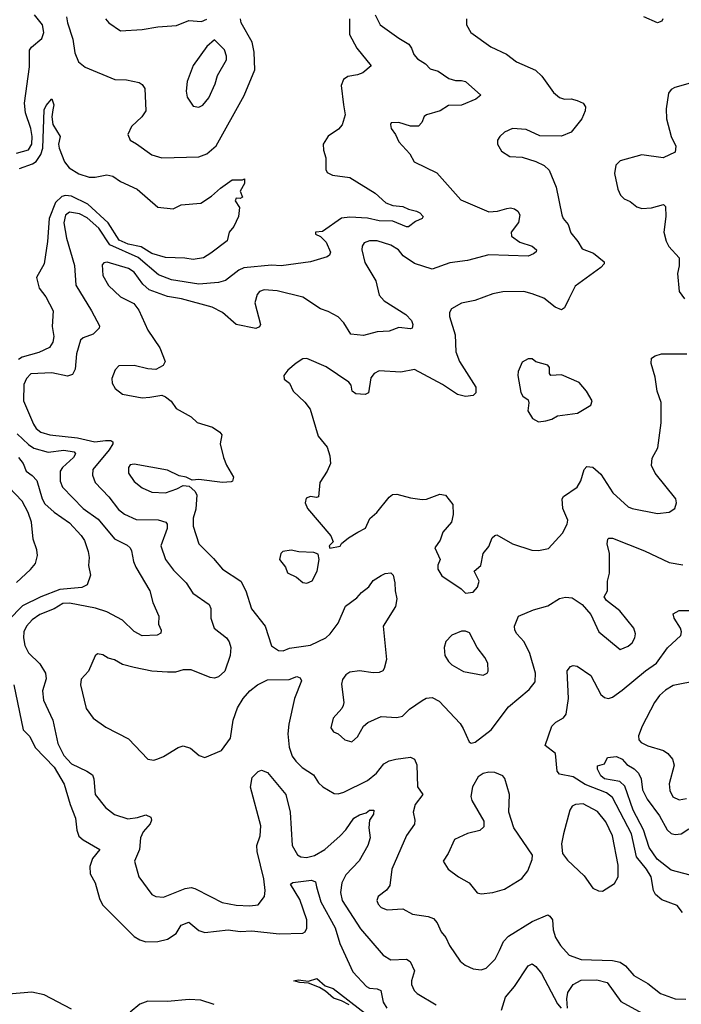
# Model space of a CAD drawing. Extents: x 2199565 to 2323334, y 894172 to 1018966.
# Tile 95 of 256: x 2257941 to 2261316, y 941664 to 946690. Entities that reach past the tile are written whole.
import ezdxf

# ---------------------------------------------------------------- set-up
doc = ezdxf.new("R2010")
doc.units = 0

msp = doc.modelspace()

# ---------------------------------------------------------------- linework, layer by layer
at = {"layer": '0CON10XD'}
for points in [[(2257925, 946009.8), (2257985, 946026.9), (2258002.5, 946055), (2258003.4, 946095), (2257997.8, 946135), (2257970.5, 946215), (2257965.8, 946265), (2257990.4, 946450.4), (2257990.4, 946535), (2258000.1, 946549.9), (2258053.3, 946595), (2258062.9, 946625), (2258056.2, 946665), (2258015.8, 946715)], [(2258180.2, 946705), (2258183.8, 946675), (2258211.5, 946591.5), (2258221.4, 946521.4), (2258240, 946475), (2258275, 946448.6), (2258425.9, 946385.9), (2258485, 946384.2), (2258549.5, 946369.5), (2258565, 946360), (2258578.8, 946338.8), (2258584.2, 946225), (2258564.2, 946195), (2258510.8, 946145), (2258492, 946105), (2258505, 946076.2), (2258536.3, 946056.3), (2258615, 946000.6), (2258665, 945985.7), (2258855, 945990.5), (2258895, 946005.5), (2258943.2, 946046.8), (2259086.5, 946303.5), (2259141.1, 946435), (2259137.3, 946525), (2259127.5, 946575), (2259071.1, 946675), (2259067.7, 946695)], [(2259754.4, 946715), (2259780, 946665), (2259875, 946595.6), (2259925.9, 946565.9), (2259940.6, 946545), (2259952.2, 946512.2), (2259970.5, 946490.5), (2260011.4, 946465), (2260035, 946440), (2260075, 946427.5), (2260130.7, 946390.7), (2260165, 946379.4), (2260195, 946380.8), (2260215, 946374.2), (2260293.3, 946305), (2260268.8, 946285), (2260195, 946253.8), (2260128, 946252), (2260085.3, 946224.7), (2260016.7, 946205), (2260004.4, 946195.6), (2259992.9, 946165), (2259975, 946147.1), (2259935, 946146.9), (2259875, 946165.8), (2259836.4, 946163.6), (2259832, 946155), (2259836, 946135), (2259858.8, 946105), (2259875, 946067.5), (2259932, 946005), (2259953.8, 945965), (2260069.5, 945909.5), (2260191.2, 945771.2), (2260335, 945710), (2260377.8, 945712.2), (2260425.9, 945725.9), (2260445, 945730), (2260465, 945725.6), (2260482.4, 945712.4), (2260492.2, 945695), (2260485.5, 945655), (2260448.6, 945605), (2260450.8, 945585), (2260492.5, 945555), (2260555.2, 945535.2), (2260578, 945515), (2260576.2, 945505), (2260562.9, 945495), (2260535, 945484.1), (2260335, 945489.3), (2260225, 945461.5), (2260135, 945448.5), (2260045, 945417.1), (2259955, 945445.4), (2259897.1, 945485), (2259873.3, 945515), (2259835, 945540), (2259765, 945561.8), (2259725, 945561.8), (2259698.8, 945551.2), (2259688.5, 945535), (2259686.1, 945515), (2259701, 945451), (2259757, 945357), (2259775.6, 945285), (2259800.8, 945255), (2259911.4, 945185), (2259940, 945155), (2259946.1, 945133.9), (2259943.6, 945116.4), (2259935, 945112), (2259875, 945118.5), (2259825, 945100.5), (2259765, 945097.9), (2259695, 945079.2), (2259630, 945085), (2259595, 945142.5), (2259565, 945173.8), (2259515, 945201.5), (2259474.6, 945214.6), (2259385, 945274.5), (2259255, 945306), (2259188.5, 945311.5), (2259165, 945303.5), (2259151.7, 945288.3), (2259141.1, 945245), (2259170, 945135), (2259165, 945122), (2259145.6, 945114.4), (2259045, 945134.5), (2258975.2, 945195.2), (2258923.4, 945223.4), (2258766, 945265), (2258695, 945277.9), (2258601, 945311), (2258569.7, 945339.7), (2258525, 945401.2), (2258495, 945421.2), (2258387.1, 945452.9), (2258370, 945450), (2258361.7, 945438.3), (2258365.3, 945385), (2258394.1, 945334.1), (2258455, 945275.4), (2258522.4, 945242.4), (2258548.1, 945208.1), (2258595, 945105.8), (2258655, 945016), (2258682, 944945), (2258673.3, 944925), (2258635, 944904), (2258595, 944907.5), (2258525, 944925.6), (2258445.7, 944924.3), (2258427, 944903), (2258411.3, 944858.7), (2258412.2, 944835), (2258427.9, 944807.9), (2258465, 944779.4), (2258565, 944760.6), (2258605, 944764.3), (2258665, 944773.8), (2258685, 944766), (2258713.1, 944743.1), (2258738.8, 944705), (2258815, 944662.5), (2258846.7, 944635), (2258925, 944610), (2258962.5, 944585), (2258971.7, 944571.7), (2258964.2, 944525.8), (2258980, 944455), (2258995, 944416.2), (2259032, 944355), (2259026.7, 944335), (2259018.8, 944331.2), (2258975, 944328.1), (2258855, 944343.8), (2258820.7, 944340.7), (2258790, 944355), (2258755, 944361.2), (2258695, 944391.4), (2258525, 944421.4), (2258505, 944417.5), (2258495.6, 944404.4), (2258495.7, 944375), (2258525, 944332.5), (2258565, 944301.4), (2258615, 944278.6), (2258685, 944276), (2258742.5, 944295), (2258775, 944313.3), (2258805, 944310), (2258834.3, 944284.3), (2258844.4, 944264.4), (2258838.5, 944191.5), (2258825.5, 944145.5), (2258825.4, 944105), (2258854.1, 944014.1), (2258929.7, 943939.7), (2258975.3, 943885.3), (2259068.2, 943825), (2259094.5, 943775), (2259122.5, 943682.5), (2259192.9, 943595), (2259226.2, 943495), (2259261.2, 943471.2), (2259285, 943468), (2259317.1, 943482.9), (2259425, 943497.7), (2259503.3, 943535), (2259525.5, 943555), (2259565, 943609.4), (2259602.9, 943697.1), (2259661.2, 943738.8), (2259683.9, 943766.1), (2259721.9, 943795), (2259745, 943827.5), (2259785, 943853.8), (2259805, 943863.8), (2259835, 943866.2), (2259845.5, 943855.5), (2259855.4, 943815.4), (2259855.6, 943775), (2259864.4, 943735), (2259858.1, 943695), (2259795.5, 943595), (2259811.5, 943425), (2259800.7, 943379.3), (2259793.1, 943366.9), (2259775, 943358.6), (2259745, 943356.9), (2259673.6, 943366.4), (2259625, 943360), (2259605, 943346.7), (2259588.3, 943321.7), (2259582.1, 943297.9), (2259594.3, 943205), (2259591.1, 943188.9), (2259585, 943173.8), (2259540, 943125), (2259527.5, 943075), (2259542.5, 943055), (2259565.8, 943045.8), (2259600, 943015), (2259635, 943003.8), (2259665, 943029.2), (2259695, 943083.8), (2259716.6, 943103.4), (2259785, 943133.3), (2259865, 943128.6), (2259894.3, 943135.7), (2259929.1, 943170.9), (2259994, 943216), (2260015, 943227.5), (2260045, 943230.9), (2260081.2, 943211.2), (2260187.5, 943097.5), (2260203.1, 943073.1), (2260234.1, 943004.1), (2260245, 942997.5), (2260265, 943003.3), (2260346, 943065), (2260435, 943182.5), (2260539.5, 943270.5), (2260570.3, 943309.7), (2260572.9, 943355), (2260544.4, 943455), (2260514.4, 943514.4), (2260477.5, 943555), (2260467.1, 943575), (2260465.7, 943595), (2260485, 943646), (2260561.7, 943678.3), (2260635, 943699.2), (2260695, 943735.4), (2260725, 943742.7), (2260759.2, 943739.2), (2260810.8, 943705), (2260854.3, 943655), (2260896.4, 943566.4), (2261005, 943476.2), (2261045, 943492.5), (2261065, 943508.8), (2261080, 943535), (2261082.5, 943555), (2261074.2, 943585), (2261002.7, 943672.7), (2260935.6, 943725), (2260922.5, 943745), (2260940, 943775), (2260940, 943825), (2260949.4, 943865), (2260950, 943965), (2260937.8, 944015), (2260941.9, 944038.1), (2260946, 944044), (2260965, 944044.2), (2261128.8, 943978.8), (2261255, 943919.5), (2261325, 943908.2)], [(2261222, 946695), (2261217.1, 946682.9), (2261195, 946674.3), (2261124.6, 946704.6)], [(2258379.2, 946695), (2258395, 946673.8), (2258455, 946634.2), (2258565, 946640.6), (2258645.5, 946654.5), (2258740, 946660), (2258804.2, 946685.8), (2258868.3, 946681.7), (2258895, 946693.3)], [(2260220, 946695), (2260220, 946665), (2260242, 946625), (2260345, 946552.5), (2260425, 946514.2), (2260475, 946475.7), (2260573, 946433), (2260605, 946402.5), (2260665, 946318.6), (2260695, 946293.1), (2260720, 946285), (2260755, 946286.2), (2260785, 946277.5), (2260815, 946263.8), (2260828, 946245), (2260825.8, 946225), (2260808.6, 946185), (2260754.3, 946115.7), (2260705, 946096), (2260595, 946098.1), (2260525, 946129.5), (2260455.7, 946134.3), (2260415, 946116), (2260391.2, 946095), (2260378.8, 946075), (2260378.8, 946055), (2260398.8, 946018.8), (2260441.9, 945991.9), (2260505, 945988), (2260575, 945967.1), (2260616.2, 945946.2), (2260642.4, 945922.4), (2260678.1, 945835), (2260706.2, 945695), (2260714, 945675), (2260738.6, 945645), (2260752.4, 945602.4), (2260788.9, 945558.9), (2260810.7, 945520.7), (2260867.8, 945497.8), (2260923.3, 945455), (2260923.3, 945445), (2260906.2, 945425), (2260775, 945329.5), (2260741.8, 945265), (2260720.9, 945219.1), (2260705, 945208.6), (2260672.8, 945222.8), (2260615, 945268.9), (2260555, 945291.4), (2260512.7, 945302.7), (2260405, 945301.4), (2260355, 945291.4), (2260262.7, 945257.3), (2260195, 945242.9), (2260143.8, 945215), (2260134.2, 945195), (2260134.4, 945175), (2260161.9, 945081.9), (2260165.3, 944995), (2260185.4, 944945), (2260268.6, 944815), (2260267.5, 944785), (2260255, 944772.9), (2260215, 944766.7), (2260175, 944777.9), (2260097.6, 944827.6), (2259955, 944904.3), (2259885, 944890.9), (2259775, 944898.1), (2259748.8, 944885), (2259733, 944863), (2259720, 944785), (2259703, 944777), (2259655, 944781.2), (2259636.7, 944795), (2259631.2, 944825), (2259620.5, 944840.5), (2259505, 944918.8), (2259405, 944961.2), (2259385, 944960), (2259352.1, 944937.9), (2259308.3, 944901.7), (2259287.5, 944875), (2259290, 944855), (2259316.7, 944835), (2259336, 944795), (2259395, 944738.8), (2259422.7, 944702.7), (2259464.3, 944565), (2259508.6, 944508.6), (2259523.4, 944463.4), (2259526, 944425), (2259510, 944385), (2259472.5, 944327.5), (2259466, 944255), (2259455, 944251.4), (2259425, 944256.9), (2259402.4, 944247.6), (2259397.5, 944225), (2259408.6, 944195), (2259528.8, 944055), (2259540, 944025), (2259520, 944005), (2259523.3, 943993.3), (2259575, 944002.5), (2259583.3, 944016.7), (2259617.5, 944045), (2259665.8, 944074.2), (2259704.4, 944095.6), (2259726.9, 944145), (2259762.9, 944175), (2259825, 944253.8), (2259843.2, 944266.8), (2259865, 944268), (2259935, 944249.2), (2259995, 944241.1), (2260017, 944243), (2260085, 944267.8), (2260113.6, 944263.6), (2260150.8, 944215), (2260152, 944165), (2260144, 944125), (2260100, 944075), (2260085.7, 944034.3), (2260058, 943995), (2260086.2, 943935), (2260073.9, 943906.1), (2260074, 943885), (2260095, 943852), (2260192.5, 943785), (2260215, 943762.5), (2260255, 943767.5), (2260277, 943793), (2260284.3, 943825), (2260260, 943875), (2260294, 943905), (2260305.8, 943965), (2260335, 944002), (2260351.4, 944045), (2260365, 944058), (2260375, 944060), (2260455, 944014.3), (2260553.1, 943983.1), (2260588.3, 943981.7), (2260638.3, 943991.7), (2260710.5, 944069.5), (2260734, 944115), (2260737.5, 944135), (2260711.9, 944195), (2260708.6, 944245), (2260715, 944255.7), (2260785.6, 944305), (2260804, 944336), (2260820, 944395), (2260835, 944409.2), (2260865, 944405.6), (2260905, 944370.6), (2260966.5, 944275), (2261045, 944203.5), (2261065, 944194.5), (2261195, 944170), (2261255, 944175.8), (2261284, 944195), (2261291.9, 944225), (2261288.6, 944245), (2261182.5, 944375), (2261164.4, 944415), (2261168.6, 944451.4), (2261196.7, 944505), (2261213, 944633), (2261213.8, 944736.2), (2261192.9, 944795), (2261182.9, 944865), (2261162, 944935), (2261165, 944962.5), (2261182.5, 944975), (2261215, 944984.3), (2261344.4, 944984.4)], [(2259623.6, 946695), (2259623.3, 946615), (2259660, 946545), (2259733.3, 946455), (2259690.7, 946419.3), (2259665, 946408.9), (2259615, 946401.1), (2259592, 946385), (2259580.9, 946355), (2259593.6, 946256.4)], [(2258855, 946244), (2258875, 946253.8), (2258905, 946291.2), (2258937.6, 946362.4), (2258949.4, 946405), (2258995.4, 946485), (2258996.4, 946505), (2258985, 946536), (2258935, 946587.5), (2258895, 946553.8), (2258825, 946456.2), (2258794.4, 946375), (2258790.6, 946325), (2258795.7, 946295), (2258825, 946248.8), (2258855, 946244)], [(2261385, 946373.1), (2261284, 946345), (2261265, 946334.3), (2261250.6, 946315), (2261238.5, 946235), (2261240.9, 946185), (2261264.4, 946095), (2261287.8, 946045), (2261285, 946014), (2261224.4, 945985.6), (2261115, 946000.6), (2261005, 945969.2), (2260982.3, 945947.7), (2260976, 945905), (2260992.9, 945825), (2261006, 945795), (2261025, 945776), (2261055, 945762), (2261090, 945735), (2261115, 945726), (2261165, 945730), (2261225, 945746.7), (2261235, 945737.5), (2261238.1, 945685), (2261226.9, 945605), (2261239.4, 945559.4), (2261253.4, 945533.4), (2261305.6, 945475.6), (2261305.7, 945434.3), (2261297.5, 945395), (2261305, 945302.5), (2261333.3, 945265)], [(2257938.7, 945931.3), (2258005.6, 945954.4), (2258023.8, 945966.2), (2258048.4, 946001.6), (2258059.3, 946035), (2258065, 946230), (2258075, 946252), (2258105, 946286.7), (2258114.4, 946255), (2258110.1, 946229.9), (2258104.5, 946195), (2258110.4, 946155), (2258147.1, 946095), (2258138.2, 946055), (2258141.9, 946035), (2258168.9, 945965), (2258193.4, 945933.4), (2258242.9, 945902.9), (2258295, 945887.2), (2258325, 945886.5), (2258385, 945898.2), (2258415, 945892.2), (2258455, 945864.5), (2258539.2, 945825), (2258645, 945733.6), (2258724.4, 945725.6), (2258765, 945746), (2258865, 945754.2), (2258920, 945790), (2258965, 945831.2), (2259025, 945873.3), (2259077.5, 945872.5), (2259087.5, 945877.5), (2259087.5, 945855), (2259066.2, 945815), (2259077.5, 945785), (2259065, 945777.5), (2259045, 945780), (2259040, 945765), (2259062, 945732), (2259057.5, 945685), (2259032.9, 945635), (2259010, 945605), (2258999.2, 945560.8), (2258915, 945497.8), (2258878.8, 945475), (2258825, 945465.5), (2258783.5, 945473.5), (2258685, 945477.3), (2258615, 945496.7), (2258560.7, 945530.7), (2258493.6, 945545), (2258448, 945565), (2258392.8, 945652.8), (2258288.6, 945748.6), (2258205, 945790), (2258175, 945793.7), (2258155, 945788.3), (2258122.9, 945757.1), (2258090.7, 945675), (2258082, 945558), (2258064.7, 945445), (2258025.9, 945375), (2258040.7, 945320.7), (2258074.2, 945275), (2258111.1, 945205), (2258106.8, 945125), (2258114.1, 945074.1), (2258110, 945045), (2258092.7, 945017.3), (2258037.9, 944992.1), (2257952.4, 944967.6), (2257934.9, 944955.1)], [(2259593.6, 946256.4), (2259601.1, 946205), (2259585.5, 946154.5), (2259567.8, 946132.2), (2259515, 946095.8), (2259489.5, 946055), (2259490, 946025), (2259502.7, 945985), (2259502.9, 945925), (2259509.7, 945909.7), (2259537, 945897), (2259625, 945885.6), (2259754.4, 945805), (2259808.6, 945755), (2259845, 945742.8), (2259895, 945736.5), (2259925, 945722.5), (2259965, 945713.8), (2259982.9, 945705), (2259998.8, 945685), (2259993.8, 945675), (2259959.7, 945660.3), (2259925, 945633.2), (2259915, 945632.7), (2259845, 945661.2), (2259775, 945663.7), (2259715, 945676.5), (2259625, 945682.4), (2259583.4, 945676.6), (2259485, 945608.8), (2259450, 945605), (2259450, 945595), (2259475, 945583.3), (2259504, 945555), (2259525.9, 945504.1), (2259521.2, 945488.8), (2259509.5, 945480.5), (2259425, 945454.6), (2259275, 945434.7), (2259225, 945437.6), (2259085, 945424), (2259058.7, 945411.3), (2258991.2, 945358.8), (2258955, 945348.9), (2258855, 945339.8), (2258715, 945362.6), (2258648.7, 945388.7), (2258545, 945475.9), (2258401.2, 945541.2), (2258345, 945626.5), (2258285, 945679.3), (2258245, 945699.8), (2258195, 945707.7), (2258175, 945693.1), (2258165.9, 945654.1), (2258180, 945575), (2258220.4, 945435), (2258226.5, 945335), (2258307.1, 945205), (2258347.7, 945127.7), (2258346.2, 945115), (2258315, 945084.4), (2258263.7, 945066.3), (2258251.4, 945055), (2258229.6, 944985), (2258223.8, 944906.2), (2258210, 944880), (2258185, 944870), (2258105, 944887.3), (2257997.4, 944882.6), (2257975, 944859.4), (2257961.5, 944828.5), (2257959.6, 944745), (2258010.8, 944625), (2258025, 944603.3), (2258049.2, 944585), (2258095, 944571.2), (2258235, 944556.5), (2258323.6, 944536.4), (2258377.8, 944542.2), (2258405, 944542.5), (2258415.4, 944535.4), (2258416.4, 944525), (2258397.6, 944495), (2258312.9, 944395), (2258312.2, 944365), (2258325, 944328), (2258395, 944254.5), (2258445, 944190.9), (2258475, 944166.9), (2258535, 944139.6), (2258646.6, 944136.6), (2258685.7, 944125), (2258692.5, 944115), (2258692.4, 944092.4), (2258660.7, 944005), (2258683.8, 943935), (2258725, 943881.1), (2258789.4, 943815), (2258823.7, 943763.7), (2258907.1, 943705), (2258915.5, 943685), (2258915.5, 943635), (2258932.5, 943585), (2258995, 943535.6), (2259009.5, 943515), (2259017.1, 943485), (2259015.3, 943445), (2258986.7, 943365), (2258955, 943335.7), (2258935, 943330), (2258913.1, 943333.1), (2258815, 943372.2), (2258775, 943371.1), (2258735, 943360), (2258695, 943360), (2258615, 943365.6), (2258525, 943383.8), (2258465, 943398.9), (2258425, 943422.2), (2258391.8, 943431.8), (2258365, 943447.5), (2258337, 943453), (2258326.4, 943443.6), (2258291.9, 943365), (2258255, 943324), (2258250, 943295), (2258279.4, 943175), (2258314.7, 943124.7), (2258379.5, 943079.5), (2258495, 943020), (2258595, 942916), (2258625, 942910.8), (2258645, 942916.9), (2258675, 942928.6), (2258748.8, 942975), (2258775, 942983.1), (2258811.3, 942971.3), (2258856.7, 942935), (2258885, 942924), (2258970.3, 942959.7), (2259016.9, 943023.1), (2259029.3, 943115), (2259052.3, 943177.7), (2259080.7, 943225), (2259115.4, 943265), (2259154.5, 943295), (2259205, 943320.5), (2259315, 943321.8), (2259355, 943337.5), (2259371.2, 943331.2), (2259378.1, 943315), (2259341.9, 943225), (2259313.5, 943095), (2259309.4, 943045), (2259316.2, 942976.2), (2259331.5, 942931.5), (2259348.9, 942905), (2259382.4, 942872.4), (2259438.9, 942835), (2259465, 942795.7), (2259487.1, 942775), (2259545, 942741.1), (2259565, 942739.5), (2259595, 942747.5), (2259715, 942806.9), (2259760.8, 942845), (2259798.7, 942891.3), (2259825, 942906.9), (2259860, 942915), (2259935, 942926.2), (2259955.8, 942915.8), (2259966.8, 942886.8), (2259970, 942775), (2259998.1, 942735), (2259959.1, 942685), (2259947.9, 942645), (2259957.5, 942605), (2259955.4, 942584.6), (2259914.1, 942525.9), (2259840, 942355), (2259828.6, 942271.4), (2259812.3, 942247.7), (2259769.2, 942215), (2259763.3, 942195), (2259768.9, 942175), (2259785, 942158.9), (2259815, 942147.1), (2259895, 942152.5), (2259945, 942124.4), (2260025, 942112.2), (2260051.7, 942101.7), (2260070.2, 942080.2), (2260090.6, 942035), (2260115.4, 942005.4), (2260134.4, 941965), (2260188, 941885), (2260213.8, 941865), (2260255, 941846), (2260295, 941840), (2260320.9, 941849.1), (2260367.5, 941895), (2260389.2, 941939.2), (2260408.8, 941985), (2260435, 942012.5), (2260555, 942087.1), (2260635, 942120.8), (2260646.2, 942115), (2260658.6, 942095), (2260662.7, 942045), (2260674.5, 942005), (2260699.5, 941965), (2260745, 941914.5), (2260805, 941893.4), (2260965, 941888.2), (2261005, 941878.9), (2261030.9, 941860.9), (2261075, 941810.9), (2261145, 941770.4), (2261209.6, 941719.6), (2261285, 941692.9), (2261339.7, 941690.3)], [(2260587, 944637), (2260625, 944643.3), (2260655, 944651.2), (2260685, 944668), (2260787.3, 944682.7), (2260855, 944722.5), (2260861.2, 944745), (2260832.5, 944795), (2260795, 944838.8), (2260705, 944878), (2260650, 944875), (2260643.9, 944883.9), (2260643.3, 944915), (2260635, 944926.2), (2260575, 944943.3), (2260555, 944958.8), (2260535, 944960), (2260505, 944942.5), (2260483.8, 944895), (2260482, 944875), (2260497.7, 944787.7), (2260508.3, 944768.3), (2260535, 944750), (2260538.8, 944735), (2260533.6, 944693.6), (2260557.5, 944655), (2260587, 944637)], [(2257926.9, 944576.9), (2257985, 944521.2), (2258012.8, 944502.8), (2258085, 944483.4), (2258165, 944493.5), (2258219.2, 944485), (2258225.5, 944475), (2258215.4, 944455), (2258158.2, 944405), (2258146.7, 944385), (2258147.1, 944335), (2258159.3, 944305), (2258263.9, 944195), (2258341.4, 944141.4), (2258425, 944040), (2258488.3, 944008.3), (2258504.3, 943995), (2258511.2, 943978.8), (2258521.2, 943925), (2258533.8, 943895), (2258604.4, 943775), (2258619.1, 943715), (2258650, 943645), (2258648.9, 943605), (2258662.9, 943575), (2258660.9, 943559.1), (2258641.7, 943548.3), (2258565, 943544.5), (2258525, 943568.2), (2258464.5, 943625), (2258385, 943667.3), (2258326.8, 943686.8), (2258195, 943712.3), (2258160.4, 943709.6), (2258116.1, 943683.9), (2258042.5, 943655), (2258005, 943627.7), (2257976, 943595), (2257962.4, 943565), (2257960.5, 943535), (2257966.2, 943496.2), (2257985, 943458.1), (2258042.6, 943402.6), (2258072.1, 943355), (2258075.5, 943325), (2258056.2, 943265), (2258062.5, 943217.5), (2258110, 943115), (2258135.9, 942995.9), (2258166.1, 942935), (2258205, 942891.1), (2258283.3, 942855), (2258311.2, 942835), (2258318.8, 942815), (2258325.8, 942735), (2258378.3, 942668.3), (2258425, 942633.1), (2258491.5, 942611.5), (2258542.3, 942617.7), (2258585, 942632.2), (2258610, 942620), (2258613.3, 942605), (2258607.1, 942585), (2258570.5, 942545), (2258556.5, 942515), (2258552.5, 942455), (2258526, 942395), (2258548.1, 942315), (2258614.2, 942225), (2258634.5, 942214.5), (2258675, 942211.1), (2258784.8, 942255.2), (2258815, 942260.3), (2258835, 942255.4), (2258914.1, 942214.1), (2258974, 942184), (2259045, 942171.1), (2259115, 942166.9), (2259157.6, 942172.4), (2259188.9, 942215), (2259193.5, 942245), (2259185.9, 942305), (2259151.6, 942445), (2259150.8, 942475), (2259167.9, 942525), (2259171.3, 942575), (2259117.5, 942772.5), (2259127.3, 942822.7), (2259157.1, 942852.9), (2259175, 942859.2), (2259205, 942847.1), (2259298.5, 942735), (2259321.2, 942645), (2259330.9, 942475), (2259357.8, 942427.8), (2259375, 942417.9), (2259403.5, 942413.5), (2259445, 942424.1), (2259497.1, 942455), (2259575.2, 942524.8), (2259605, 942555.5), (2259645, 942614.7), (2259675, 942631.9), (2259708.6, 942641.4), (2259725, 942656.2), (2259747.5, 942655), (2259746.7, 942635), (2259725.6, 942604.4), (2259721.9, 942565), (2259729.4, 942515), (2259716.5, 942475), (2259672.9, 942397.1), (2259603.9, 942326.1), (2259584.6, 942285), (2259578.2, 942235), (2259586.2, 942195), (2259679.4, 942049.4), (2259795, 941915.8), (2259835, 941891.4), (2259915, 941895.6), (2259933.4, 941883.4), (2259955.5, 941835), (2259938.9, 941785), (2259939.5, 941765), (2259953.1, 941735), (2259969.1, 941719.1), (2260065, 941661.8)], [(2257934.3, 944455), (2257958, 944425), (2257973.8, 944385), (2258005, 944364), (2258028.5, 944338.5), (2258054.7, 944244.7), (2258069.4, 944219.4), (2258116.7, 944176.7), (2258195, 944121.4), (2258255, 944057.1), (2258271.4, 944031.4), (2258289.6, 943975), (2258294.4, 943945), (2258291.5, 943905), (2258301.4, 943855), (2258284, 943805), (2258257.9, 943792.1), (2258145, 943782.2), (2258047.8, 943745), (2257955, 943698.8), (2257882.7, 943625)], [(2257925, 943817.1), (2257996.5, 943883.5), (2258021.2, 943915), (2258031.1, 943955), (2258027.7, 943985), (2258008.9, 944038.9), (2258000.4, 944125), (2257984.1, 944174.1), (2257952.4, 944232.4), (2257885, 944304.2)], [(2259405, 943813.3), (2259433.3, 943826.7), (2259458.8, 943875), (2259468.8, 943935), (2259463, 943963), (2259440.7, 943970.7), (2259365, 943973.3), (2259325, 943982), (2259282.5, 943975), (2259273.3, 943965), (2259266.7, 943935), (2259296.7, 943895), (2259307, 943867), (2259352.5, 943845), (2259385, 943817.5), (2259405, 943813.3)], [(2261323, 942133), (2261295, 942169.4), (2261217.8, 942197.8), (2261184.3, 942225), (2261174.5, 942245), (2261162.5, 942315), (2261139.4, 942355), (2261087.3, 942417.3), (2261062.4, 942535), (2260965, 942719.6), (2260935, 942743.2), (2260826.2, 942786.2), (2260765, 942825.3), (2260695, 942838.6), (2260682.5, 942855), (2260674.5, 942944.5), (2260622.5, 942985), (2260655, 943084), (2260675.4, 943104.6), (2260715, 943126.9), (2260729.5, 943145), (2260740.7, 943225), (2260733.8, 943366.2), (2260750.5, 943389.5), (2260765, 943394.3), (2260785, 943390.6), (2260855, 943343.1), (2260905, 943245.7), (2260925, 943230.6), (2260945, 943225.5), (2260965, 943231.5), (2261015, 943267.1), (2261133.1, 943366.9), (2261189.2, 943405), (2261246.8, 943483.2), (2261313.8, 943546.2), (2261317.1, 943565), (2261311.5, 943585), (2261280.5, 943635), (2261275, 943657.5), (2261305, 943674.2), (2261384.4, 943674.4)], [(2260305, 943344.2), (2260325, 943354), (2260331.4, 943365), (2260330, 943405), (2260314.2, 943435), (2260274.2, 943485), (2260235, 943560), (2260215, 943568.8), (2260195, 943568.8), (2260145, 943548.8), (2260114.3, 943515.7), (2260105.8, 943485), (2260110, 943445), (2260128.1, 943415), (2260145, 943398.1), (2260205, 943363.5), (2260305, 943344.2)], [(2257910.6, 943295), (2257958.5, 943065), (2257991.8, 943031.8), (2258019.6, 942975), (2258115.9, 942875), (2258168.2, 942788.2), (2258198, 942685), (2258225.4, 942614.6), (2258232.6, 942552.6), (2258242.7, 942522.7), (2258263.8, 942503.8), (2258348.8, 942455), (2258311.5, 942408.5), (2258297.7, 942367.7)], [(2261405, 943316.7), (2261275, 943291.5), (2261235, 943268.6), (2261205, 943240.2), (2261179.8, 943205), (2261116.1, 943085), (2261098.7, 943035), (2261100.5, 943015), (2261110.8, 943000.8), (2261145, 942983.6), (2261225, 942960.4), (2261248.1, 942945), (2261272.2, 942915), (2261280, 942885), (2261255, 942790), (2261257.1, 942755), (2261273.9, 942723.9), (2261305, 942708.5), (2261343.8, 942715)], [(2261394.3, 942315), (2261265, 942348.3), (2261193.3, 942405), (2261152, 942465), (2261122.7, 942555), (2261070.7, 942655), (2261028.5, 942778.5), (2261002.5, 942802.5), (2260925, 942814.8), (2260905, 942830.6), (2260888.8, 942865), (2260888.3, 942881.7), (2260925, 942892.5), (2260940, 942925), (2260985, 942929.2), (2261015, 942915.7), (2261038, 942888), (2261076.2, 942866.2), (2261097.7, 942845), (2261111.4, 942815), (2261118.9, 942758.9), (2261142.2, 942712.2), (2261205, 942626.4), (2261245, 942554.5), (2261265, 942537.1), (2261285, 942530.4), (2261315, 942534.5), (2261355, 942559.5)], [(2260295, 942228), (2260355, 942234.3), (2260415, 942252.9), (2260503.2, 942306.8), (2260534, 942345), (2260555.7, 942404.3), (2260557.5, 942425), (2260461.1, 942565), (2260436.9, 942645), (2260440, 942735), (2260416.4, 942816.4), (2260405, 942830), (2260365, 942848), (2260335, 942848.8), (2260305, 942843.3), (2260280, 942825), (2260250.8, 942775), (2260242.5, 942725), (2260247.5, 942705), (2260309.1, 942599.1), (2260309.1, 942570.9), (2260289.1, 942550.9), (2260225, 942536), (2260160, 942505), (2260126.4, 942433.6), (2260101.2, 942395), (2260126.2, 942355), (2260180, 942315), (2260233.8, 942285), (2260275, 942234), (2260295, 942228)], [(2260915, 942242), (2260975, 942280.8), (2260994.6, 942315.4), (2260994, 942375), (2260965.9, 942525), (2260931.2, 942595), (2260888, 942648), (2260815, 942687.7), (2260776.1, 942683.9), (2260760, 942675), (2260747.5, 942655), (2260714.6, 942535.4), (2260705.7, 942484.3), (2260710.8, 942435), (2260735, 942400), (2260820.2, 942320.2), (2260865, 942258), (2260894.2, 942244.2), (2260915, 942242)], [(2258297.7, 942367.7), (2258300.7, 942330.7), (2258325.7, 942285), (2258346.9, 942205), (2258362.7, 942172.7), (2258525, 942010.5), (2258553.1, 941993.1), (2258585, 941983.9), (2258645, 941985.4), (2258695, 941996.2), (2258738.5, 942025), (2258765, 942068.6), (2258804.2, 942084.2), (2258855, 942040.9), (2258885, 942031.5), (2259005, 942045.3), (2259065, 942036.6), (2259125, 942040), (2259263.7, 942023.7), (2259385, 942027.5), (2259397.1, 942035), (2259406.2, 942053.8), (2259406.2, 942095), (2259369.2, 942199.2), (2259323, 942277), (2259333.6, 942286.4), (2259428.8, 942298.8), (2259449.2, 942289.2), (2259454.7, 942264.7), (2259477.1, 942187.1), (2259550.5, 942055), (2259573.8, 941975), (2259640.9, 941830.9), (2259709.5, 941755), (2259725, 941747.2), (2259765, 941744), (2259782.5, 941735), (2259794.7, 941675), (2259814.1, 941645)], [(2260399.5, 941635), (2260418.6, 941701.4), (2260465.5, 941754.5), (2260535, 941860.8), (2260555, 941870.8), (2260575, 941858.1), (2260602.3, 941822.3), (2260685, 941666.7), (2260703.8, 941645)], [(2259622.2, 941662.2), (2259582.9, 941682.9), (2259542, 941695), (2259501.7, 941731.7), (2259469.5, 941749.5), (2259415, 941772), (2259370, 941775), (2259340, 941785), (2259361.2, 941788.8), (2259415, 941782.5), (2259456.7, 941796.7), (2259498.6, 941758.6), (2259540, 941745), (2259705, 941616.7)], [(2260735.9, 941644.1), (2260732.1, 941692.1), (2260738.2, 941725), (2260764.3, 941765.7), (2260805, 941788), (2260885, 941788.6), (2260938.5, 941775), (2261008.3, 941678.3), (2261135, 941608.7)], [(2258205, 941639.5), (2258065, 941713.5), (2258003.3, 941726.7), (2257883.5, 941716.5), (2257795, 941690), (2257755, 941663.5)], [(2258933.1, 941663.1), (2258865, 941684.7), (2258805, 941689.7), (2258695, 941678), (2258595, 941680.3), (2258553.7, 941665), (2258505, 941625.1)]]:
    msp.add_lwpolyline(points, dxfattribs=at)

doc.saveas('drawing.dxf')
